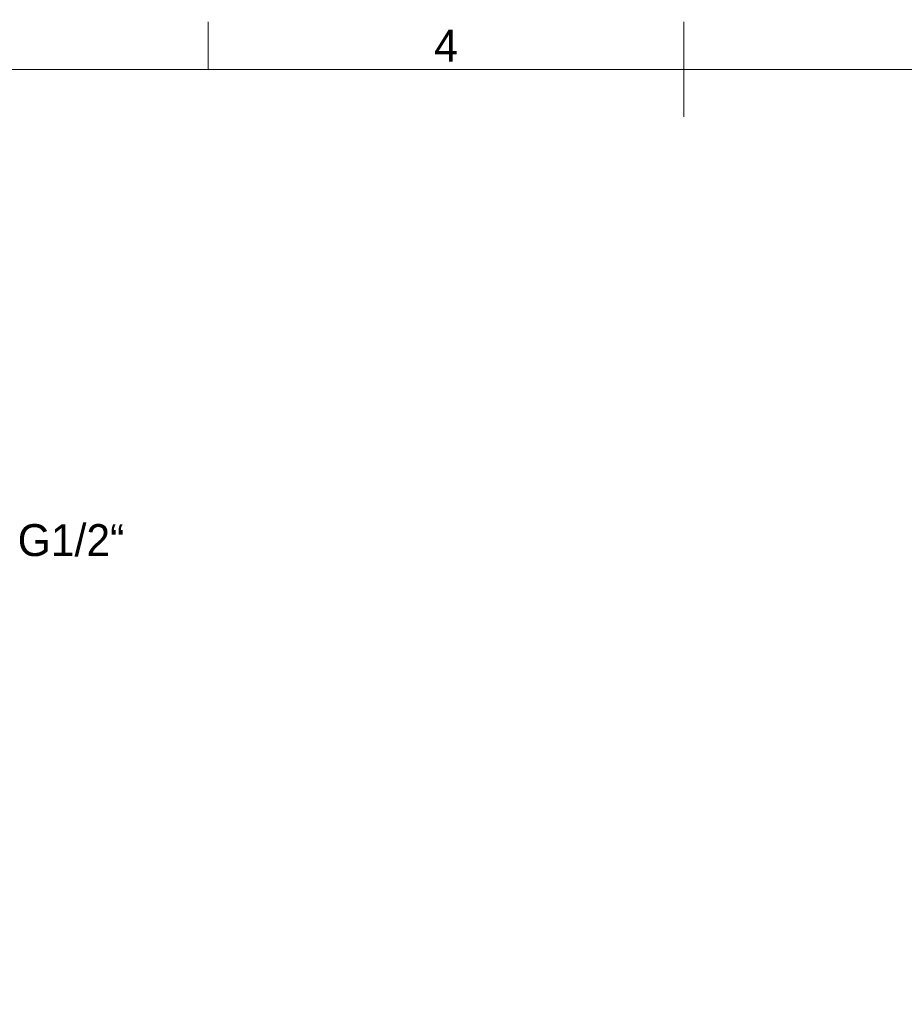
# Model space of a CAD drawing. Header units: millimetres. Extents: x 15 to 415, y 5 to 292.
# Tile 11 of 34: x 145 to 238, y 189 to 292. Entities that reach past the tile are written whole.
import ezdxf

# ---------------------------------------------------------------- set-up
doc = ezdxf.new("R2010")
doc.units = ezdxf.units.MM
doc.layers.add('Anmerkungen', color=7, linetype='Continuous')
doc.layers.add('Begrenzung', color=7, linetype='Continuous')
doc.styles.add('Shapr0', font='txt', dxfattribs={"height": 3.3495})
doc.styles.add('Shapr1', font='txt', dxfattribs={"height": 3.3495})
doc.dimstyles.new('ISO-25', dxfattribs={"dimtxt": 2.5, "dimasz": 2.5, "dimexe": 1.25, "dimexo": 0.625, "dimtad": 1, "dimtxsty": 'Standard', "dimcen": 2.5, "dimadec": 0, "dimazin": 0, "dimtfac": 1, "dimtmove": 0, "dimatfit": 3, "dimfxl": 1, "dimarcsym": 0})

# ---------------------------------------------------------------- blocks, each defined once
blk = doc.blocks.new('*D4')
at = {"layer": 'Anmerkungen', "color": 0, "linetype": 'Continuous', "lineweight": 15}
for p, q in [((112.1, 223.38), (46.44, 223.38)), ((47.69, 60.88), (47.69, 220.88)), ((237.54, 58.38), (46.44, 58.38))]:
    blk.add_line(p, q, dxfattribs=at)
at = {"layer": 'Anmerkungen', "color": 0}
for points in [[(48.11, 220.88), (47.28, 220.88), (47.69, 223.38)], [(47.28, 60.88), (48.11, 60.88), (47.69, 58.38)]]:
    blk.add_solid(points, dxfattribs=at)
at = {"layer": 'Defpoints', "color": 0}
for p in [(47.69, 223.38), (112.72, 223.38), (238.16, 58.38)]:
    blk.add_point(p, dxfattribs=at)
at = {"layer": 'Anmerkungen', "color": 0, "lineweight": 15, "insert": (45.32, 140.88), "char_height": 3.349, "attachment_point": 5, "rotation": 90, "style": 'Shapr1'}
blk.add_mtext('\\A1;330', dxfattribs=at)

msp = doc.modelspace()

# ---------------------------------------------------------------- linework, layer by layer
at = {"layer": 'Begrenzung', "linetype": 'Continuous', "lineweight": 15}
for p, q in [((165, 287), (165, 292)), ((215, 282), (215, 292)), ((410, 287), (20, 287))]:
    msp.add_line(p, q, dxfattribs=at)

# ---------------------------------------------------------------- texts
at = {"layer": 'Anmerkungen', "linetype": 'Continuous', "lineweight": 15, "insert": (144.9865, 237.508), "char_height": 2.512125, "width": 84.66672, "attachment_point": 4}
msp.add_mtext('{\\fSF-Mono-Regular-Extended.ttf|b0|i0|c0|p0;\\H1.333333x;G1/2“}', dxfattribs=at)
at = {"layer": 'Begrenzung', "linetype": 'Continuous', "lineweight": 15, "insert": (190, 287.8252), "char_height": 3.3495, "width": 3.3495, "attachment_point": 8, "style": 'Shapr0'}
msp.add_mtext('4', dxfattribs=at)

# ---------------------------------------------------------------- dimensions: what is measured, and where the dimension line sits
at = {"layer": 'Anmerkungen', "linetype": 'Continuous', "lineweight": 15}
dim = msp.add_linear_dim(base=(47.6921, 223.3777), p1=(238.1603, 58.3777), p2=(112.7244, 223.3777), angle=90, dimstyle='ISO-25', override={"dimscale": 1, "dimgap": 0.7, "dimdec": 2, "dimlfac": 2, "dimrnd": 0.01, "dimzin": 8, "dimdsep": 44, "dimtxsty": 'Shapr1', "dimse1": 0, "dimse2": 0, "dimadec": 2, "dimtol": 0, "dimlim": 0, "dimtp": 0, "dimtm": 0, "dimtfac": 0.6, "dimtdec": 8, "dimfrac": 2, "dimtolj": 1, "dimlwd": 15, "dimlwe": 15}, dxfattribs=at)
dim.commit()
dim.dimension.update_dxf_attribs({"geometry": '*D4', "text_midpoint": (47.6921, 140.8777), "dimtype": 160})

doc.saveas('drawing.dxf')
